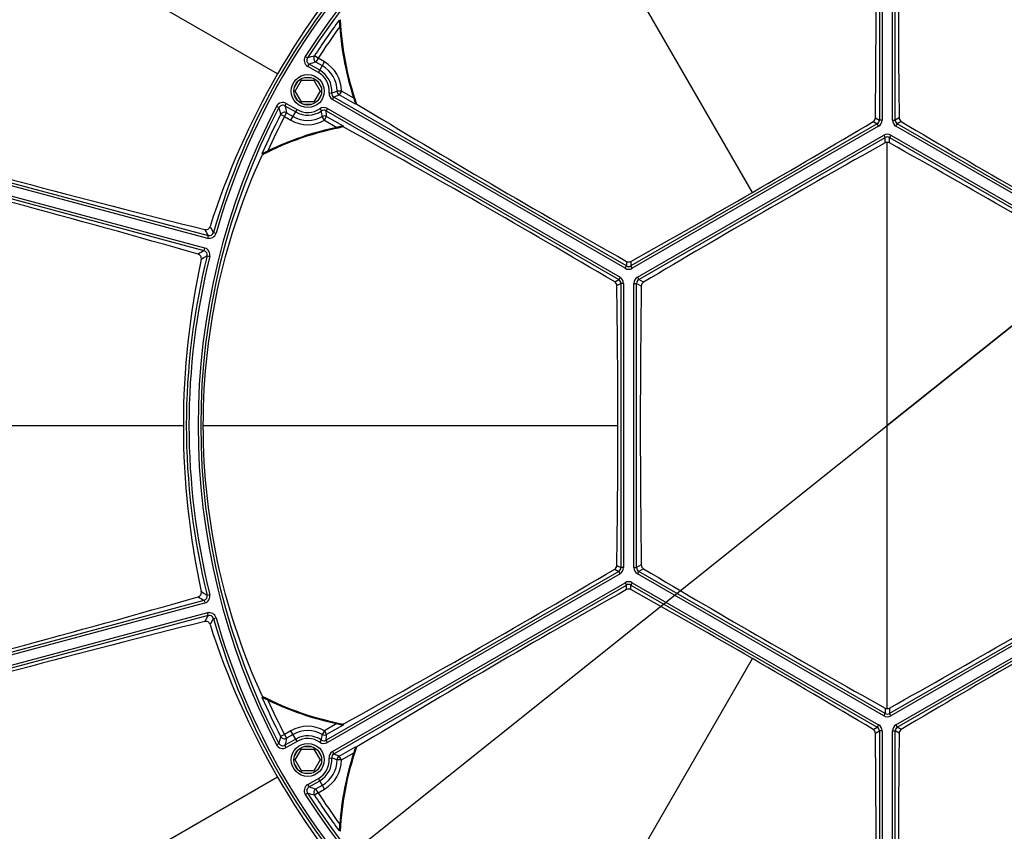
# Model space of a CAD drawing. Header units: millimetres. Extents: x 0 to 420, y 0 to 297.
# Tile 250 of 256: x 344 to 366, y 209 to 228. Entities that reach past the tile are written whole.
import ezdxf

# ---------------------------------------------------------------- set-up
doc = ezdxf.new("R2010")
doc.units = ezdxf.units.MM
doc.header["$LTSCALE"] = 23.1
doc.layers.get('0').update_dxf_attribs({"linetype": 'CONTINUOUS'})
doc.layers.add('COURBES', color=7, linetype='CONTINUOUS')
doc.layers.add('DIM_PILOTEES', color=7, linetype='CONTINUOUS')
doc.styles.get("Standard").update_dxf_attribs({"font": 'txt', "width": 0.7})
doc.styles.add('TEXTSTYLE_4', font='txt')
doc.dimstyles.new('DIMSTYLE_6', dxfattribs={"dimtxt": 2.5, "dimasz": 3.5, "dimexe": 2, "dimexo": 0, "dimtad": 1, "dimlfac": 5, "dimdsep": 46, "dimtxsty": 'Standard', "dimblk": '_FILLED', "dimblk1": '_FILLED', "dimblk2": '_FILLED', "dimcen": 0.09, "dimazin": 2, "dimtp": 0.8, "dimtm": 0.8, "dimtfac": 1, "dimtofl": 0, "dimtmove": 0, "dimatfit": 3, "dimldrblk": '_FILLED', "dimfxl": 0, "dimtolj": 1, "dimarcsym": 0})
doc.dimstyles.new('DIMSTYLE_7', dxfattribs={"dimtxt": 2.5, "dimasz": 3.5, "dimexe": 2, "dimexo": 0, "dimtad": 1, "dimlfac": 5, "dimdsep": 46, "dimtxsty": 'Standard', "dimblk": '_FILLED', "dimblk1": '_FILLED', "dimblk2": '_FILLED', "dimcen": 0.09, "dimazin": 2, "dimtp": 0.5, "dimtm": 0.5, "dimtfac": 1, "dimtmove": 0, "dimatfit": 2, "dimldrblk": '_FILLED', "dimfxl": 0, "dimtolj": 1, "dimarcsym": 0})

# ---------------------------------------------------------------- blocks, each defined once
blk = doc.blocks.new('_FILLED')
at = {"color": 0, "linetype": 'ByBlock'}
blk.add_solid([(0, 0), (-1, 0.1429), (-1, -0.1429)], dxfattribs=at)
blk = doc.blocks.new('*D11')
at = {"layer": 'DIM_PILOTEES', "color": 2, "linetype": 'Continuous'}
for p, q in [((321.931, 202.543), (321.931, 257.134)), ((405.531, 202.543), (405.531, 257.134)), ((321.931, 255.134), (363.731, 255.134)), ((405.531, 255.134), (363.731, 255.134))]:
    blk.add_line(p, q, dxfattribs=at)
at = {"layer": 'DIM_PILOTEES', "color": 2, "linetype": 'Continuous', "xscale": 3.5, "yscale": 3.5, "zscale": 3.5, "rotation": 180}
blk.add_blockref('_FILLED', (321.931, 255.134), dxfattribs=at)
at = {"layer": 'DIM_PILOTEES', "color": 2, "linetype": 'Continuous', "xscale": 3.5, "yscale": 3.5, "zscale": 3.5}
blk.add_blockref('_FILLED', (405.531, 255.134), dxfattribs=at)
at = {"layer": 'DIM_PILOTEES', "color": 2, "linetype": 'Continuous', "insert": (363.731, 258.259), "char_height": 2.5, "width": 8.03571, "attachment_point": 2, "line_spacing_factor": 0.9}
blk.add_mtext('{\\ftxt;\\W0.0001;\\H0.0001;\\~}{\\ftxt;\\W2.1428571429;\\H2.5; }{\\ftxt;\\W0.0001;\\H0.0001;\\~}', dxfattribs=at)
blk = doc.blocks.new('*D12')
at = {"layer": 'DIM_PILOTEES', "color": 2, "linetype": 'Continuous'}
for p, q in [((363.731, 218.743), (400.658, 248.238)), ((385.914, 236.461), (363.731, 218.743)), ((341.548, 201.025), (363.731, 218.743))]:
    blk.add_line(p, q, dxfattribs=at)
at = {"layer": 'DIM_PILOTEES', "color": 2, "linetype": 'Continuous', "xscale": 3.5, "yscale": 3.5, "zscale": 3.5}
for p, rotation in [((385.914, 236.461), 38.6153868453), ((341.548, 201.025), 218.6153868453)]:
    blk.add_blockref('_FILLED', p, dxfattribs=dict(at, rotation=rotation))
at = {"layer": 'DIM_PILOTEES', "color": 2, "linetype": 'Continuous', "insert": (388.987, 242.915), "char_height": 2.5, "width": 18.66071, "attachment_point": 1, "rotation": 38.6154, "line_spacing_factor": 0.9, "style": 'TEXTSTYLE_4'}
blk.add_mtext('{\\ftxt;\\W0.0001;\\H0.0001;\\~}{\\ftxt;\\W1.3333333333;\\H2.5; }{\\ftxt;\\W0.0001;\\H0.0001;\\~}{\\ftxt;\\W0.0001;\\H0.0001;\\~}{\\ftxt;\\W3.6428571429;\\H2.5; }{\\ftxt;\\W0.0001;\\H0.0001;\\~}', dxfattribs=at)

msp = doc.modelspace()

# ---------------------------------------------------------------- linework, layer by layer
at = {"color": 7, "linetype": 'Continuous'}
for p, q in [((363.55, 234.4399), (363.55, 225.7761)), ((363.6118, 234.4399), (363.6118, 225.7761)), ((363.8501, 225.7761), (363.8501, 234.4399)), ((363.912, 225.7761), (363.912, 234.4399)), ((360.6313, 224.1123), (355.8608, 232.375)), ((349.7018, 226.8431), (345.3713, 229.3434)), ((351.1175, 228.0762), (351.1341, 228.0712)), ((350.3377, 227.2396), (350.3899, 227.2064)), ((350.3934, 227.0128), (350.4243, 227.0663)), ((350.6715, 226.9237), (350.4243, 227.0663)), ((350.633, 227.2001), (350.549, 227.2543)), ((350.633, 227.2001), (350.583, 227.1136)), ((350.7316, 227.0278), (350.583, 227.1136)), ((350.7816, 227.1143), (350.633, 227.2001)), ((350.6405, 226.8701), (350.7816, 227.1143)), ((350.6405, 226.8701), (350.3934, 227.0128)), ((350.0869, 226.5311), (350.1646, 226.6657)), ((350.1055, 226.4434), (350.2499, 226.6934)), ((350.2499, 226.6934), (350.2342, 226.7205)), ((350.2499, 226.6934), (350.5385, 226.6934)), ((350.3164, 226.7534), (350.472, 226.7534)), ((350.5385, 226.6934), (350.5542, 226.7205)), ((350.5385, 226.6934), (350.6829, 226.4434)), ((350.6238, 226.6657), (350.7015, 226.5311)), ((350.1055, 226.4434), (350.0742, 226.4434)), ((350.2499, 226.1934), (350.1055, 226.4434)), ((350.6829, 226.4434), (350.5385, 226.1934)), ((350.6829, 226.4434), (350.7142, 226.4434)), ((350.8853, 226.4041), (350.947, 226.3992)), ((351.1689, 226.4455), (351.069, 226.4452)), ((351.1689, 226.4455), (351.119, 226.3589)), ((351.4518, 226.2822), (351.1689, 226.4455)), ((349.9007, 226.1594), (349.8698, 226.1058)), ((349.9007, 226.1594), (350.1479, 226.0167)), ((350.1646, 226.2211), (350.0869, 226.3557)), ((350.2499, 226.1934), (350.2342, 226.1663)), ((350.5385, 226.1934), (350.2499, 226.1934)), ((350.5385, 226.1934), (350.5542, 226.1663)), ((350.7015, 226.3557), (350.6238, 226.2211)), ((350.9657, 226.251), (350.9966, 226.3046)), ((357.7001, 222.3629), (350.9657, 226.251)), ((357.731, 222.4165), (350.9966, 226.3046)), ((351.4958, 226.1414), (351.119, 226.3589)), ((351.5091, 226.1524), (351.4958, 226.1414)), ((351.5269, 226.1422), (351.5091, 226.1524)), ((349.6764, 226.0943), (349.7312, 226.0656)), ((349.8583, 225.8582), (349.9082, 225.9448)), ((349.8698, 226.1058), (350.1169, 225.9631)), ((349.9082, 225.9448), (350.0568, 225.859)), ((350.0068, 225.7725), (350.1479, 226.0167)), ((350.472, 226.1334), (350.3164, 226.1334)), ((350.6738, 226.0378), (350.7089, 225.9868)), ((350.8465, 226.0447), (350.8156, 225.9911)), ((350.8156, 225.9911), (357.55, 222.103)), ((350.8465, 226.0447), (357.5809, 222.1566)), ((338.0561, 225.7463), (348.0862, 223.0588)), ((338.0721, 225.8061), (348.1023, 223.1185)), ((349.8583, 225.8582), (349.7693, 225.9038)), ((349.8583, 225.8582), (350.0068, 225.7725)), ((350.7797, 225.7714), (350.73, 225.8581)), ((350.7797, 225.7714), (350.8297, 225.858)), ((350.7797, 225.7714), (351.0626, 225.6081)), ((350.8297, 225.858), (351.2065, 225.6404)), ((363.5, 225.6895), (357.831, 222.4165)), ((363.4082, 225.7425), (363.5, 225.6895)), ((363.458, 225.8292), (363.55, 225.7761)), ((363.5309, 225.6359), (363.5, 225.6895)), ((363.6118, 225.7761), (363.55, 225.7761)), ((363.8501, 225.7761), (363.912, 225.7761)), ((364.004, 225.8292), (363.912, 225.7761)), ((363.9311, 225.6359), (363.962, 225.6895)), ((364.0538, 225.7425), (363.962, 225.6895)), ((369.631, 222.4165), (363.962, 225.6895)), ((348.0246, 222.8286), (337.9944, 225.5161)), ((351.2065, 225.6404), (351.2036, 225.6233)), ((351.2214, 225.6131), (351.2036, 225.6233)), ((363.5309, 225.6359), (357.8619, 222.3629)), ((369.6001, 222.3629), (363.9311, 225.6359)), ((348.0086, 222.7688), (337.9784, 225.4564)), ((357.9811, 222.1566), (363.6501, 225.4296)), ((358.012, 222.103), (363.681, 225.376)), ((363.6501, 225.4296), (363.681, 225.376)), ((363.681, 225.2504), (363.681, 225.376)), ((363.731, 212.2235), (363.731, 225.2633)), ((363.8119, 225.4296), (363.781, 225.376)), ((363.781, 225.2504), (363.781, 225.376)), ((363.781, 225.376), (369.45, 222.103)), ((363.8119, 225.4296), (369.4809, 222.1566)), ((349.3544, 224.9888), (349.3419, 225.0006)), ((348.1023, 223.1185), (348.0862, 223.0588)), ((348.2242, 223.1875), (348.2837, 223.1705)), ((348.0086, 222.7688), (348.0246, 222.8286)), ((348.0797, 222.6481), (348.1397, 222.6331)), ((357.731, 222.5227), (357.731, 222.4165)), ((357.831, 222.5226), (357.831, 222.4165)), ((357.7001, 222.3629), (357.731, 222.4165)), ((357.8619, 222.3629), (357.831, 222.4165)), ((357.458, 222.0499), (357.55, 222.103)), ((357.5809, 222.1566), (357.55, 222.103)), ((357.9811, 222.1566), (358.012, 222.103)), ((358.1208, 222.0402), (358.012, 222.103)), ((357.5081, 221.9634), (357.6, 222.0164)), ((357.6, 222.0164), (357.6, 215.4704)), ((357.6618, 222.0164), (357.6, 222.0164)), ((357.6618, 222.0164), (357.6618, 215.4704)), ((357.9001, 215.4704), (357.9001, 222.0164)), ((357.9001, 222.0164), (357.962, 222.0164)), ((357.962, 215.4704), (357.962, 222.0164)), ((358.0708, 221.9536), (357.962, 222.0164)), ((337.0959, 218.7434), (347.5315, 218.7434)), ((347.9905, 218.7434), (357.5315, 218.7434)), ((357.5081, 215.5234), (357.6, 215.4704)), ((358.0708, 215.5332), (357.962, 215.4704)), ((357.55, 215.3838), (350.8156, 211.4957)), ((357.5809, 215.3302), (350.8465, 211.4422)), ((357.458, 215.4369), (357.55, 215.3838)), ((357.5809, 215.3302), (357.55, 215.3838)), ((357.6618, 215.4704), (357.6, 215.4704)), ((357.9001, 215.4704), (357.962, 215.4704)), ((357.9811, 215.3302), (358.012, 215.3838)), ((363.6501, 212.0572), (357.9811, 215.3302)), ((358.1208, 215.4466), (358.012, 215.3838)), ((363.681, 212.1108), (358.012, 215.3838)), ((369.45, 215.3838), (363.781, 212.1108)), ((369.4809, 215.3302), (363.8119, 212.0572)), ((350.9657, 211.2358), (357.7001, 215.1239)), ((350.9966, 211.1822), (357.731, 215.0703)), ((357.7001, 215.1239), (357.731, 215.0703)), ((357.731, 214.9641), (357.731, 215.0703)), ((357.8619, 215.1239), (357.831, 215.0703)), ((357.831, 214.9642), (357.831, 215.0703)), ((357.831, 215.0703), (363.5, 211.7973)), ((357.8619, 215.1239), (363.5309, 211.8509)), ((363.9311, 211.8509), (369.6001, 215.1239)), ((363.962, 211.7973), (369.631, 215.0703)), ((348.0797, 214.8387), (348.1397, 214.8537)), ((337.9784, 212.0304), (348.0086, 214.718)), ((337.9944, 211.9707), (348.0246, 214.6582)), ((348.0086, 214.718), (348.0246, 214.6582)), ((348.0862, 214.428), (338.0561, 211.7405)), ((348.1023, 214.3683), (338.0721, 211.6807)), ((348.1023, 214.3683), (348.0862, 214.428)), ((348.2242, 214.2993), (348.2837, 214.3163)), ((355.8608, 205.1118), (360.6313, 213.3745)), ((349.3419, 212.4862), (349.3544, 212.498)), ((363.6501, 212.0572), (363.681, 212.1108)), ((363.681, 212.2364), (363.681, 212.1108)), ((363.781, 212.2364), (363.781, 212.1108)), ((363.8119, 212.0572), (363.781, 212.1108)), ((351.0626, 211.8787), (350.7797, 211.7154)), ((351.2214, 211.8737), (351.2036, 211.8635)), ((351.2036, 211.8635), (351.2065, 211.8464)), ((350.0068, 211.7143), (349.8583, 211.6286)), ((350.1479, 211.4701), (350.0068, 211.7143)), ((350.7797, 211.7154), (350.73, 211.6287)), ((350.7797, 211.7154), (350.8297, 211.6288)), ((351.2065, 211.8464), (350.8297, 211.6288)), ((363.4082, 211.7443), (363.5, 211.7973)), ((363.458, 211.6576), (363.55, 211.7107)), ((363.5309, 211.8509), (363.5, 211.7973)), ((363.55, 211.7107), (363.55, 203.0469)), ((363.6118, 211.7107), (363.55, 211.7107)), ((363.6118, 211.7107), (363.6118, 203.0469)), ((363.8501, 203.0469), (363.8501, 211.7107)), ((363.8501, 211.7107), (363.912, 211.7107)), ((363.912, 203.0469), (363.912, 211.7107)), ((364.004, 211.6576), (363.912, 211.7107)), ((363.9311, 211.8509), (363.962, 211.7973)), ((364.0538, 211.7443), (363.962, 211.7973)), ((349.6764, 211.3925), (349.7312, 211.4212)), ((349.8583, 211.6286), (349.7693, 211.583)), ((349.8583, 211.6286), (349.9082, 211.542)), ((350.1169, 211.5237), (349.8698, 211.381)), ((350.1479, 211.4701), (349.9007, 211.3274)), ((350.0568, 211.6278), (349.9082, 211.542)), ((350.6738, 211.449), (350.7089, 211.5)), ((350.8465, 211.4422), (350.8156, 211.4957)), ((349.9007, 211.3274), (349.8698, 211.381)), ((350.0869, 211.1311), (350.1646, 211.2657)), ((350.1055, 211.0434), (350.2499, 211.2934)), ((350.2499, 211.2934), (350.2342, 211.3205)), ((350.2499, 211.2934), (350.5385, 211.2934)), ((350.3164, 211.3534), (350.472, 211.3534)), ((350.5385, 211.2934), (350.5542, 211.3205)), ((350.5385, 211.2934), (350.6829, 211.0434)), ((350.6238, 211.2657), (350.7015, 211.1311)), ((350.9657, 211.2358), (350.9966, 211.1822)), ((351.119, 211.1279), (351.4958, 211.3454)), ((351.1689, 211.0413), (351.4518, 211.2046)), ((351.4958, 211.3454), (351.5091, 211.3344)), ((351.5269, 211.3446), (351.5091, 211.3344)), ((350.1055, 211.0434), (350.0742, 211.0434)), ((350.1646, 210.8211), (350.0869, 210.9557)), ((350.2499, 210.7934), (350.1055, 211.0434)), ((350.6829, 211.0434), (350.5385, 210.7934)), ((350.7015, 210.9557), (350.6238, 210.8211)), ((350.6829, 211.0434), (350.7142, 211.0434)), ((350.8853, 211.0827), (350.947, 211.0877)), ((351.1689, 211.0413), (351.069, 211.0416)), ((351.1689, 211.0413), (351.119, 211.1279)), ((350.2499, 210.7934), (350.2342, 210.7663)), ((350.5385, 210.7934), (350.2499, 210.7934)), ((350.472, 210.7334), (350.3164, 210.7334)), ((350.5385, 210.7934), (350.5542, 210.7663)), ((349.7018, 210.6437), (345.3713, 208.1434)), ((350.3934, 210.474), (350.6405, 210.6167)), ((350.4243, 210.4205), (350.6715, 210.5631)), ((350.7816, 210.3725), (350.6405, 210.6167)), ((350.3377, 210.2472), (350.3899, 210.2804)), ((350.3934, 210.474), (350.4243, 210.4205)), ((350.633, 210.2867), (350.549, 210.2325)), ((350.583, 210.3732), (350.7316, 210.459)), ((350.633, 210.2867), (350.583, 210.3732)), ((350.633, 210.2867), (350.7816, 210.3725)), ((351.1286, 209.414), (351.1175, 209.4106)), ((351.1341, 209.4156), (351.1286, 209.414))]:
    msp.add_line(p, q, dxfattribs=at)
for centre, radius in [((350.3942, 226.4434), 0.38), ((350.3942, 226.4434), 0.32), ((350.3942, 211.0434), 0.38), ((350.3942, 211.0434), 0.32)]:
    msp.add_circle(centre, radius, dxfattribs=at)
for centre, radius, start, end in [((363.731, 218.7434), 15.8608, 91.02557, 147.6106), ((363.731, 218.7434), 15.799, 91.02557, 147.6106), ((363.731, 218.7434), 15.799, 32.3894, 88.97443), ((363.731, 218.7434), 15.8608, 32.3894, 88.97443), ((144.2592, 228.4295), 219.2142, 359.320338, 1.197759), ((579.7611, 228.4451), 215.7729, 178.787268, 180.694634), ((365.2329, 217.8763), 17.9337, 137.68467, 162.31533), ((363.731, 218.7434), 16.131, 135.99195, 164.00805), ((363.731, 218.7434), 16.0692, 135.99195, 164.00805), ((363.731, 218.7434), 15.6908, 143.50209, 147.15167), ((363.731, 218.7434), 15.6745, 143.40362, 143.48077), ((358.131, 228.4429), 7.0068, 183.04088, 199.07999), ((358.131, 228.4429), 7, 182.9486, 199.16856), ((363.731, 218.7434), 15.5908, 143.92258, 147.15167), ((358.131, 228.4429), 7.02, 184.23497, 197.92599), ((350.4742, 227.1529), 0.1618, 147.59101, 240.01267), ((350.4741, 227.1528), 0.0998, 147.52837, 240.06709), ((361.3817, 190.9768), 37.8604, 106.62592, 106.8774), ((361.2177, 191.0846), 37.5657, 106.44499, 106.69755), ((350.6332, 227.2002), 0.1001, 147.23568, 239.9223), ((350.3942, 226.4434), 0.7747, 0.15584, 60), ((350.3942, 226.4434), 0.4927, 355.42323, 60), ((350.3942, 226.4434), 0.5545, 355.42323, 60), ((350.3942, 226.4434), 0.6748, 0.15584, 60), ((351.0465, 226.3911), 0.1618, 175.41042, 240.017), ((351.0465, 226.3911), 0.0998, 175.38609, 240.05043), ((350.0429, 228.9775), 2.7323, 289.3226, 292.05808), ((351.1691, 226.4456), 0.1001, 180.18878, 239.95553), ((349.8198, 226.0193), 0.1618, 59.99402, 152.4023), ((349.4213, 230.0168), 4.0326, 292.99522, 294.89695), ((463.3441, 410.6818), 215.7729, 238.787268, 240.694634), ((363.731, 218.7434), 15.8608, 152.3894, 207.6106), ((363.731, 218.7434), 15.799, 152.3894, 207.6106), ((349.8198, 226.0194), 0.0998, 59.93958, 152.46496), ((386.603, 234.6612), 37.8604, 193.1226, 193.37408), ((349.8583, 225.858), 0.1001, 60.0777, 152.76432), ((386.4275, 234.7494), 37.5657, 193.30245, 193.55501), ((350.3942, 226.4434), 0.5545, 240, 304.57677), ((350.3942, 226.4434), 0.4927, 240, 304.57677), ((350.7656, 225.9045), 0.1618, 59.99464, 124.57794), ((350.7656, 225.9046), 0.0999, 59.96123, 124.60225), ((348.024, 225.4806), 2.7322, 7.94188, 10.67744), ((346.8135, 225.4993), 4.0322, 5.10295, 7.00487), ((363.731, 218.7434), 15.6908, 152.84833, 156.49791), ((363.731, 218.7434), 15.5908, 152.84833, 156.07742), ((350.3942, 226.4434), 0.7747, 240, 299.84416), ((350.3942, 226.4434), 0.6748, 240, 299.84416), ((350.7798, 225.7713), 0.1001, 60.04447, 119.81122), ((250.1192, 415.5249), 221.0243, 299.165256, 300.834744), ((363.4501, 225.7761), 0.0999, 299.97483, 0.02517), ((363.45, 225.7761), 0.1618, 299.99811, 0.00189), ((364.012, 225.7761), 0.1618, 179.99811, 240.00189), ((364.0119, 225.7761), 0.0999, 179.97483, 240.02517), ((477.3428, 415.5249), 221.0243, 239.165256, 240.834744), ((400.5597, 435.2885), 218.4436, 253.76657, 256.084123), ((352.531, 218.7434), 7, 100.83144, 117.0514), ((352.531, 218.7434), 7.0068, 100.92001, 116.95912), ((352.531, 218.7434), 7.02, 102.07401, 115.76503), ((245.6066, 33.5183), 219.2142, 59.320338, 61.197759), ((469.9281, 34.8047), 218.0779, 119.15655, 120.84345), ((363.731, 225.2894), 0.1618, 59.99811, 120.00189), ((363.731, 225.2895), 0.0999, 59.97483, 120.02517), ((257.5339, 34.8047), 218.0779, 59.15655, 60.84345), ((287.353, 12.7955), 218.4436, 73.915877, 76.23343), ((363.731, 218.7434), 15.6745, 156.51923, 156.59638), ((388.6177, 246.0447), 46.5522, 209.30928, 209.50386), ((388.2883, 246.0219), 46.1144, 209.48561, 209.68078), ((348.1282, 223.215), 0.1618, 254.98917, 344.01888), ((348.1282, 223.2149), 0.0998, 254.94096, 344.06709), ((371.6329, 182.6564), 46.5522, 120.49614, 120.69072), ((347.9828, 222.6723), 0.0998, 345.93291, 75.05904), ((347.9827, 222.6723), 0.1618, 345.98112, 75.01083), ((365.4653, 218.7434), 17.9337, 167.68467, 192.31533), ((363.731, 218.7434), 16.131, 165.99195, 194.00805), ((363.731, 218.7434), 16.0692, 165.99195, 194.00805), ((371.359, 182.8409), 46.1144, 120.31922, 120.51439), ((357.781, 222.5031), 0.1618, 239.99811, 300.00189), ((357.781, 222.503), 0.0999, 239.97483, 300.02517), ((357.5001, 222.0164), 0.0999, 359.97483, 60.02517), ((357.5, 222.0164), 0.1618, 359.99811, 60.00189), ((358.062, 222.0164), 0.1618, 119.99811, 180.00189), ((358.0619, 222.0164), 0.0999, 119.97483, 180.02517), ((136.5073, 218.7434), 221.0243, 359.165256, 0.834744), ((575.9674, 218.7492), 217.9202, 179.157477, 180.001537), ((573.6053, 218.7202), 215.5581, 179.993839, 180.847148), ((247.314, 400.9801), 215.7729, 298.787268, 300.694634), ((357.5001, 215.4704), 0.0999, 299.97483, 0.02517), ((357.5, 215.4704), 0.1618, 299.99811, 0.00189), ((358.062, 215.4704), 0.1618, 179.99811, 240.00189), ((358.0619, 215.4704), 0.0999, 179.97483, 240.02517), ((469.9281, 402.6821), 218.0779, 239.15655, 240.84345), ((257.5339, 402.6821), 218.0779, 299.15655, 300.84345), ((357.781, 214.9837), 0.1618, 59.99811, 120.00189), ((357.781, 214.9838), 0.0999, 59.97483, 120.02517), ((371.359, 254.6459), 46.1144, 239.48561, 239.68078), ((347.9828, 214.8145), 0.0998, 284.94096, 14.06709), ((347.9827, 214.8145), 0.1618, 284.98917, 14.01888), ((465.0785, 23.8322), 219.2142, 119.320338, 121.197759), ((250.1192, 21.9619), 221.0243, 59.165256, 60.834744), ((477.3428, 21.9619), 221.0243, 119.165256, 120.834744), ((287.353, 424.6913), 218.4436, 283.76657, 286.084123), ((371.6329, 254.8304), 46.5522, 239.30928, 239.50386), ((388.6177, 191.4421), 46.5522, 150.49614, 150.69072), ((348.1282, 214.2718), 0.1618, 15.98112, 105.01083), ((348.1282, 214.2719), 0.0998, 15.93291, 105.05904), ((400.5597, 2.1983), 218.4436, 103.915877, 106.23343), ((388.2883, 191.4649), 46.1144, 150.31922, 150.51439), ((365.2329, 219.6105), 17.9337, 197.68467, 222.31533), ((363.731, 218.7434), 16.131, 195.99195, 224.00805), ((363.731, 218.7434), 16.0692, 195.99195, 224.00805), ((363.731, 218.7434), 15.6908, 203.50209, 207.15167), ((363.731, 218.7434), 15.6745, 203.40362, 203.48077), ((352.531, 218.7434), 7, 242.9486, 259.16856), ((352.531, 218.7434), 7.0068, 243.04088, 259.07999), ((352.531, 218.7434), 7.02, 244.23497, 257.92599), ((363.731, 218.7434), 15.5908, 203.92258, 207.15167), ((363.731, 212.1973), 0.0999, 239.97483, 300.02517), ((363.731, 212.1974), 0.1618, 239.99811, 300.00189), ((350.3942, 211.0434), 0.7747, 60.15584, 120), ((350.3942, 211.0434), 0.6748, 60.15584, 120), ((147.7009, 209.0417), 215.7729, 358.787268, 0.694634), ((363.4501, 211.7107), 0.0999, 359.97483, 60.02517), ((363.45, 211.7107), 0.1618, 359.99811, 60.00189), ((364.012, 211.7107), 0.1618, 119.99811, 180.00189), ((364.0119, 211.7107), 0.0999, 119.97483, 180.02517), ((583.2028, 209.0573), 219.2142, 179.320338, 181.197759), ((386.603, 202.8256), 37.8604, 166.62592, 166.8774), ((349.8198, 211.4674), 0.0998, 207.52837, 300.06709), ((349.8583, 211.6288), 0.1001, 207.23568, 299.9223), ((386.4275, 202.7374), 37.5657, 166.44499, 166.69755), ((350.3942, 211.0434), 0.5545, 55.42323, 120), ((350.3942, 211.0434), 0.4927, 55.42323, 120), ((350.7656, 211.5822), 0.1618, 235.41042, 300.017), ((348.0239, 212.0062), 2.7323, 349.32259, 352.05809), ((350.7656, 211.5822), 0.0998, 235.38609, 300.05043), ((350.7798, 211.7155), 0.1001, 240.18878, 299.95553), ((346.8132, 211.9875), 4.0325, 352.9952, 354.89697), ((349.8198, 211.4675), 0.1618, 207.59101, 300.01267), ((351.0466, 211.0956), 0.1618, 119.99464, 184.57794), ((358.131, 209.0439), 7.02, 162.07401, 175.76503), ((358.131, 209.0439), 7.0068, 160.92001, 176.95912), ((358.131, 209.0439), 7, 160.83144, 177.0514), ((350.3942, 211.0434), 0.4927, 300, 4.57677), ((350.3942, 211.0434), 0.5545, 300, 4.57677), ((350.3942, 211.0434), 0.6748, 300, 359.84416), ((350.3942, 211.0434), 0.7747, 300, 359.84416), ((351.0465, 211.0957), 0.0999, 119.96123, 184.60226), ((350.0429, 208.5093), 2.7322, 67.94188, 70.67744), ((349.4214, 207.4703), 4.0323, 65.10297, 67.00486), ((351.1691, 211.0412), 0.1001, 120.04447, 179.81122), ((350.4743, 210.3339), 0.1618, 119.99402, 212.4023), ((350.4742, 210.3339), 0.0998, 119.93958, 212.46496), ((363.731, 218.7434), 15.799, 212.3894, 268.97443), ((361.3817, 246.51), 37.8604, 253.1226, 253.37408), ((361.2177, 246.4022), 37.5657, 253.30245, 253.55501), ((350.6332, 210.2866), 0.1001, 120.0777, 212.76432), ((363.731, 218.7434), 15.5908, 212.84833, 216.07742), ((363.731, 218.7434), 15.799, 271.02557, 327.6106), ((363.731, 218.7434), 15.8608, 212.3894, 268.97443), ((363.731, 218.7434), 15.6908, 212.84833, 216.49791), ((363.731, 218.7434), 15.8608, 271.02557, 327.6106), ((363.731, 218.7434), 15.6745, 216.51923, 216.59638)]:
    msp.add_arc(centre, radius, start, end, dxfattribs=at)
for points, knots in [([(351.1175, 228.0762), (351.118, 228.076), (351.1179, 228.0738), (351.1188, 228.0708), (351.1192, 228.0651), (351.1203, 228.055), (351.1215, 228.0396), (351.1231, 228.0192), (351.1248, 227.9968), (351.1272, 227.965), (351.129, 227.9408), (351.1302, 227.9245)], [0, 0, 0, 0, 0.0091838, 0.0330455, 0.0699187, 0.1173046, 0.2349424, 0.3723929, 0.521582, 0.67776, 1, 1, 1, 1]), ([(351.4518, 226.2822), (351.4567, 226.267), (351.464, 226.2444), (351.4736, 226.2148), (351.4803, 226.194), (351.4862, 226.1751), (351.4907, 226.161), (351.4933, 226.1517), (351.495, 226.1465), (351.4953, 226.1436), (351.4961, 226.1417), (351.4958, 226.1414)], [0, 0, 0, 0, 0.3253893, 0.4826451, 0.6322955, 0.7693528, 0.8856125, 0.9320288, 0.9679248, 0.9910572, 1, 1, 1, 1]), ([(363.4082, 225.7425), (363.4228, 225.7513), (363.4482, 225.7769), (363.4578, 225.8118), (363.458, 225.8292)], [0, 0, 0, 0, 0.4951776, 1, 1, 1, 1]), ([(364.004, 225.8292), (364.0042, 225.8118), (364.0138, 225.7769), (364.0392, 225.7513), (364.0538, 225.7425)], [0, 0, 0, 0, 0.5048182, 1, 1, 1, 1]), ([(351.2065, 225.6404), (351.2064, 225.64), (351.2044, 225.6397), (351.2017, 225.6385), (351.1964, 225.6374), (351.187, 225.635), (351.1725, 225.6318), (351.1532, 225.6275), (351.1319, 225.6229), (351.1015, 225.6164), (351.0782, 225.6115), (351.0626, 225.6081)], [0, 0, 0, 0, 0.0089425, 0.0320747, 0.06797, 0.1143856, 0.2306451, 0.3677028, 0.5173538, 0.6746099, 1, 1, 1, 1]), ([(363.781, 225.2504), (363.7659, 225.2587), (363.731, 225.2679), (363.696, 225.2587), (363.681, 225.2504)], [0, 0, 0, 0, 0.5000308, 1, 1, 1, 1]), ([(349.4795, 225.0655), (349.4648, 225.0584), (349.4429, 225.0478), (349.4142, 225.034), (349.394, 225.0242), (349.3755, 225.0154), (349.3616, 225.0088), (349.3523, 225.0047), (349.3471, 225.0022), (349.3441, 225.0014), (349.3422, 225.0003), (349.3419, 225.0006)], [0, 0, 0, 0, 0.32224, 0.478418, 0.6276072, 0.7650576, 0.8826955, 0.9300814, 0.9669545, 0.9908162, 1, 1, 1, 1]), ([(349.346, 212.5174), (348.9227, 213.4422), (348.2312, 215.4817), (347.8644, 218.7434), (348.2312, 222.0051), (348.9227, 224.0446), (349.346, 224.9694)], [0, 0, 0, 0, 0.2380623, 0.5, 0.7619377, 1, 1, 1, 1]), ([(348.0246, 223.2562), (348.0495, 223.2501), (348.1046, 223.2579), (348.1392, 223.3009), (348.1467, 223.3241)], [0, 0, 0, 0, 0.5115281, 1, 1, 1, 1]), ([(347.9442, 222.5685), (347.9494, 222.5924), (347.9409, 222.6469), (347.897, 222.6812), (347.8725, 222.6883)], [0, 0, 0, 0, 0.4884785, 1, 1, 1, 1]), ([(357.731, 222.5227), (357.7462, 222.5142), (357.7812, 222.5051), (357.8161, 222.5142), (357.831, 222.5226)], [0, 0, 0, 0, 0.5047974, 1, 1, 1, 1]), ([(357.5081, 221.9634), (357.5079, 221.9804), (357.4984, 222.0153), (357.4729, 222.041), (357.458, 222.0499)], [0, 0, 0, 0, 0.4951772, 1, 1, 1, 1]), ([(358.1208, 222.0402), (358.106, 222.0313), (358.0806, 222.0056), (358.0711, 221.9708), (358.0708, 221.9536)], [0, 0, 0, 0, 0.5000308, 1, 1, 1, 1]), ([(357.458, 215.4369), (357.4729, 215.4458), (357.4984, 215.4715), (357.5079, 215.5064), (357.5081, 215.5234)], [0, 0, 0, 0, 0.5047974, 1, 1, 1, 1]), ([(358.0708, 215.5332), (358.0711, 215.516), (358.0806, 215.4812), (358.106, 215.4555), (358.1208, 215.4466)], [0, 0, 0, 0, 0.5000308, 1, 1, 1, 1]), ([(347.8725, 214.7985), (347.897, 214.8056), (347.9409, 214.8399), (347.9494, 214.8944), (347.9442, 214.9183)], [0, 0, 0, 0, 0.5115281, 1, 1, 1, 1]), ([(357.831, 214.9642), (357.8161, 214.9726), (357.7812, 214.9817), (357.7462, 214.9726), (357.731, 214.9641)], [0, 0, 0, 0, 0.4951776, 1, 1, 1, 1]), ([(348.1467, 214.1627), (348.1392, 214.1859), (348.1046, 214.2289), (348.0495, 214.2367), (348.0246, 214.2306)], [0, 0, 0, 0, 0.4884785, 1, 1, 1, 1]), ([(349.3419, 212.4862), (349.3422, 212.4865), (349.3441, 212.4854), (349.3471, 212.4846), (349.3523, 212.4821), (349.3616, 212.478), (349.3755, 212.4714), (349.394, 212.4626), (349.4142, 212.4528), (349.4429, 212.439), (349.4648, 212.4284), (349.4795, 212.4213)], [0, 0, 0, 0, 0.0091838, 0.0330455, 0.0699187, 0.1173046, 0.2349424, 0.3723929, 0.521582, 0.67776, 1, 1, 1, 1]), ([(363.681, 212.2364), (363.696, 212.2281), (363.731, 212.2189), (363.7659, 212.2281), (363.781, 212.2364)], [0, 0, 0, 0, 0.5000308, 1, 1, 1, 1]), ([(351.0626, 211.8787), (351.0782, 211.8753), (351.1015, 211.8704), (351.1319, 211.8639), (351.1532, 211.8593), (351.1725, 211.855), (351.187, 211.8518), (351.1964, 211.8494), (351.2017, 211.8483), (351.2044, 211.8471), (351.2064, 211.8468), (351.2065, 211.8464)], [0, 0, 0, 0, 0.3253893, 0.4826451, 0.6322955, 0.7693528, 0.8856125, 0.9320288, 0.9679248, 0.9910572, 1, 1, 1, 1]), ([(363.458, 211.6576), (363.4578, 211.675), (363.4482, 211.7099), (363.4228, 211.7355), (363.4082, 211.7443)], [0, 0, 0, 0, 0.5048182, 1, 1, 1, 1]), ([(364.0538, 211.7443), (364.0392, 211.7355), (364.0138, 211.7099), (364.0042, 211.675), (364.004, 211.6576)], [0, 0, 0, 0, 0.4951776, 1, 1, 1, 1]), ([(351.4958, 211.3454), (351.4961, 211.3451), (351.4953, 211.3432), (351.495, 211.3403), (351.4933, 211.3351), (351.4907, 211.3258), (351.4862, 211.3117), (351.4803, 211.2928), (351.4736, 211.272), (351.464, 211.2424), (351.4567, 211.2198), (351.4518, 211.2046)], [0, 0, 0, 0, 0.0089425, 0.0320747, 0.06797, 0.1143856, 0.2306451, 0.3677028, 0.5173538, 0.6746099, 1, 1, 1, 1]), ([(351.1302, 209.5623), (351.129, 209.546), (351.1272, 209.5218), (351.1248, 209.49), (351.1231, 209.4676), (351.1215, 209.4472), (351.1203, 209.4318), (351.1192, 209.4217), (351.1188, 209.416), (351.1179, 209.413), (351.118, 209.4108), (351.1175, 209.4106)], [0, 0, 0, 0, 0.32224, 0.478418, 0.6276072, 0.7650576, 0.8826955, 0.9300814, 0.9669545, 0.9908162, 1, 1, 1, 1])]:
    msp.add_open_spline(points, degree=3, knots=knots, dxfattribs=at)
at = {"layer": 'COURBES', "color": 4, "linetype": 'Continuous'}
for centre, start, end in [((352.531, 218.7434), 100.85485, 117.02701), ((358.131, 209.0439), 160.85485, 177.02701)]:
    msp.add_arc(centre, 7, start, end, dxfattribs=at)
at = {"layer": 'DIM_PILOTEES', "color": 2, "linetype": 'Continuous'}
msp.add_arc((363.731, 218.7434), 28.3901, 84.56645, 218.61539, dxfattribs=at)

# ---------------------------------------------------------------- dimensions: what is measured, and where the dimension line sits
dim = msp.add_linear_dim(base=(405.531, 255.1343), p1=(321.931, 202.5434), p2=(405.531, 202.5434), text='{\\ftxt;\\W0.0001;\\H0.0001;\\~}{\\ftxt;\\W2.1428571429;\\H2.5; }{\\ftxt;\\W0.0001;\\H0.0001;\\~}', dimstyle='DIMSTYLE_6', dxfattribs=at)
dim.commit()
dim.dimension.update_dxf_attribs({"geometry": '*D11', "text_midpoint": (363.3739, 255.1343), "dimtype": 160})
dim = msp.add_diameter_dim_2p(p1=(385.9137, 236.4614), p2=(341.5483, 201.0254), text='{\\ftxt;\\W0.0001;\\H0.0001;\\~}{\\ftxt;\\W1.3333333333;\\H2.5; }{\\ftxt;\\W0.0001;\\H0.0001;\\~}{\\ftxt;\\W0.0001;\\H0.0001;\\~}{\\ftxt;\\W3.6428571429;\\H2.5; }{\\ftxt;\\W0.0001;\\H0.0001;\\~}', dimstyle='DIMSTYLE_7', override={"dimpost": '<>'}, dxfattribs=at)
dim.commit()
dim.dimension.update_dxf_attribs({"geometry": '*D12', "text_midpoint": (393.1516, 243.0424), "dimtype": 163})

doc.saveas('drawing.dxf')
